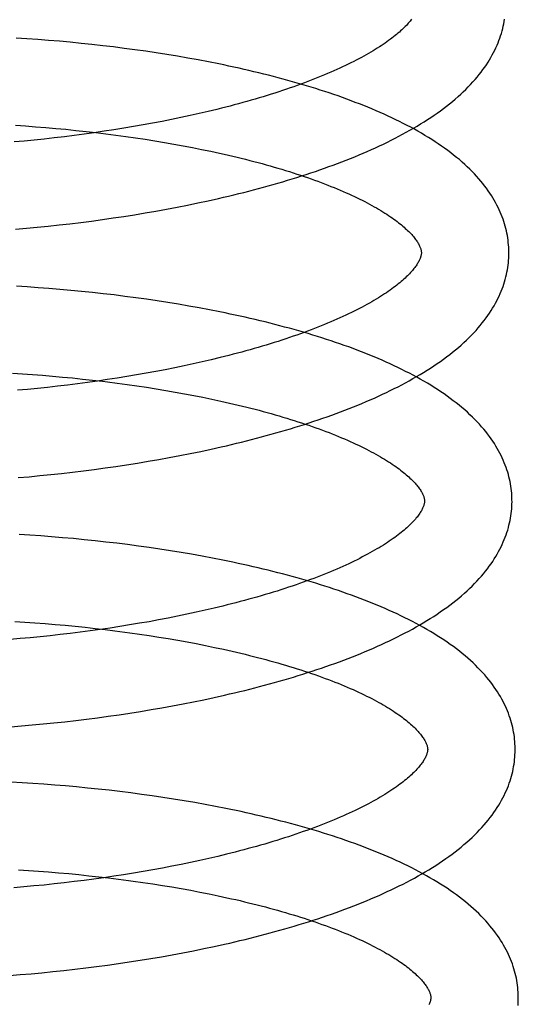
# Model space of a CAD drawing. Header units: inches. Extents: x 0 to 215, y 0 to 139.
# Tile 28 of 96: x 38.761 to 38.874, y 52.72 to 52.945. Entities that reach past the tile are written whole.
import ezdxf

# ---------------------------------------------------------------- set-up
doc = ezdxf.new("R2010")
doc.units = ezdxf.units.IN
doc.header["$LTSCALE"] = 11.804375
doc.header["$MEASUREMENT"] = 0
doc.linetypes.add('HIDDEN', pattern=[0.2, 0.1, -0.1])
doc.layers.add('DEFAULT_2', color=8, linetype='HIDDEN')

msp = doc.modelspace()

# ---------------------------------------------------------------- linework, layer by layer
at = {"layer": 'DEFAULT_2', "color": 8, "linetype": 'HIDDEN'}
for p, q in [((38.76217, 52.9404), (38.7597, 52.94056)), ((38.76464, 52.94023), (38.76217, 52.9404)), ((38.76712, 52.94004), (38.76464, 52.94023)), ((38.76959, 52.93983), (38.76712, 52.94004)), ((38.77207, 52.9396), (38.76959, 52.93983)), ((38.77455, 52.93936), (38.77207, 52.9396)), ((38.77702, 52.9391), (38.77455, 52.93936)), ((38.77949, 52.93882), (38.77702, 52.9391)), ((38.78196, 52.93853), (38.77949, 52.93882)), ((38.78441, 52.93822), (38.78196, 52.93853)), ((38.78686, 52.93789), (38.78441, 52.93822)), ((38.78931, 52.93755), (38.78686, 52.93789)), ((38.79174, 52.93718), (38.78931, 52.93755)), ((38.79415, 52.9368), (38.79174, 52.93718)), ((38.79656, 52.93641), (38.79415, 52.9368)), ((38.79895, 52.93599), (38.79656, 52.93641)), ((38.80133, 52.93556), (38.79895, 52.93599)), ((38.80368, 52.93511), (38.80133, 52.93556)), ((38.80561, 52.92427), (38.80359, 52.92378)), ((38.79523, 52.92195), (38.79308, 52.92152)), ((38.79736, 52.92239), (38.79523, 52.92195)), ((38.79946, 52.92284), (38.79736, 52.92239)), ((38.80154, 52.92331), (38.79946, 52.92284)), ((38.80359, 52.92378), (38.80154, 52.92331)), ((38.75955, 52.92062), (38.76186, 52.92047)), ((38.76186, 52.92047), (38.76416, 52.9203)), ((38.76416, 52.9203), (38.76647, 52.92011)), ((38.76647, 52.92011), (38.76878, 52.91991)), ((38.76878, 52.91991), (38.77108, 52.9197)), ((38.77108, 52.9197), (38.77338, 52.91946)), ((38.78205, 52.91958), (38.7798, 52.91924)), ((38.78429, 52.91994), (38.78205, 52.91958)), ((38.78651, 52.92031), (38.78429, 52.91994)), ((38.78872, 52.9207), (38.78651, 52.92031)), ((38.79091, 52.9211), (38.78872, 52.9207)), ((38.79308, 52.92152), (38.79091, 52.9211)), ((38.76614, 52.91748), (38.76385, 52.91724)), ((38.76843, 52.91774), (38.76614, 52.91748)), ((38.77072, 52.91801), (38.76843, 52.91774)), ((38.773, 52.91829), (38.77072, 52.91801)), ((38.77528, 52.91859), (38.773, 52.91829)), ((38.77338, 52.91946), (38.77567, 52.91922)), ((38.77754, 52.91891), (38.77528, 52.91859)), ((38.77567, 52.91922), (38.77795, 52.91896)), ((38.7798, 52.91924), (38.77754, 52.91891)), ((38.77795, 52.91896), (38.78023, 52.91868)), ((38.78023, 52.91868), (38.78249, 52.91839)), ((38.78249, 52.91839), (38.78475, 52.91808)), ((38.78475, 52.91808), (38.78698, 52.91776)), ((38.78698, 52.91776), (38.78921, 52.91743)), ((38.78921, 52.91743), (38.79141, 52.91708)), ((38.76156, 52.91701), (38.75927, 52.9168)), ((38.76385, 52.91724), (38.76156, 52.91701)), ((38.79141, 52.91708), (38.7936, 52.91671)), ((38.7936, 52.91671), (38.79576, 52.91633)), ((38.79576, 52.91633), (38.7979, 52.91594)), ((38.7979, 52.91594), (38.80002, 52.91554)), ((38.80002, 52.91554), (38.80211, 52.91512)), ((38.80362, 52.90337), (38.80596, 52.90389)), ((38.79409, 52.90144), (38.79649, 52.9019)), ((38.79649, 52.9019), (38.79888, 52.90237)), ((38.79888, 52.90237), (38.80126, 52.90286)), ((38.80126, 52.90286), (38.80362, 52.90337)), ((38.77941, 52.89906), (38.78188, 52.89942)), ((38.78188, 52.89942), (38.78434, 52.89979)), ((38.78434, 52.89979), (38.78679, 52.90017)), ((38.78679, 52.90017), (38.78923, 52.90058)), ((38.78923, 52.90058), (38.79167, 52.901)), ((38.79167, 52.901), (38.79409, 52.90144)), ((38.75959, 52.89685), (38.76206, 52.89707)), ((38.76206, 52.89707), (38.76454, 52.8973)), ((38.76454, 52.8973), (38.76702, 52.89755)), ((38.76702, 52.89755), (38.7695, 52.89782)), ((38.7695, 52.89782), (38.77198, 52.8981)), ((38.77198, 52.8981), (38.77446, 52.89841)), ((38.77446, 52.89841), (38.77694, 52.89873)), ((38.77694, 52.89873), (38.77941, 52.89906)), ((38.76224, 52.88366), (38.75977, 52.88381)), ((38.76473, 52.88348), (38.76224, 52.88366)), ((38.76721, 52.8833), (38.76473, 52.88348)), ((38.7697, 52.88309), (38.76721, 52.8833)), ((38.77218, 52.88287), (38.7697, 52.88309)), ((38.77467, 52.88263), (38.77218, 52.88287)), ((38.77715, 52.88237), (38.77467, 52.88263)), ((38.77963, 52.8821), (38.77715, 52.88237)), ((38.78211, 52.88181), (38.77963, 52.8821)), ((38.78458, 52.8815), (38.78211, 52.88181)), ((38.78704, 52.88117), (38.78458, 52.8815)), ((38.78949, 52.88083), (38.78704, 52.88117)), ((38.79193, 52.88047), (38.78949, 52.88083)), ((38.79436, 52.88009), (38.79193, 52.88047)), ((38.79678, 52.8797), (38.79436, 52.88009)), ((38.79918, 52.87929), (38.79678, 52.8797)), ((38.80157, 52.87886), (38.79918, 52.87929)), ((38.80394, 52.87841), (38.80157, 52.87886)), ((38.79808, 52.8656), (38.79595, 52.86515)), ((38.80018, 52.86605), (38.79808, 52.8656)), ((38.80226, 52.86652), (38.80018, 52.86605)), ((38.80431, 52.86699), (38.80226, 52.86652)), ((38.80633, 52.86748), (38.80431, 52.86699)), ((38.75883, 52.86392), (38.76112, 52.86378)), ((38.76112, 52.86378), (38.76342, 52.86362)), ((38.76342, 52.86362), (38.76571, 52.86344)), ((38.76571, 52.86344), (38.76801, 52.86325)), ((38.76801, 52.86325), (38.7703, 52.86305)), ((38.78723, 52.86352), (38.78501, 52.86315)), ((38.78944, 52.86391), (38.78723, 52.86352)), ((38.79163, 52.86431), (38.78944, 52.86391)), ((38.7938, 52.86473), (38.79163, 52.86431)), ((38.79595, 52.86515), (38.7938, 52.86473)), ((38.77144, 52.86121), (38.76915, 52.86094)), ((38.7703, 52.86305), (38.77259, 52.86283)), ((38.77372, 52.8615), (38.77144, 52.86121)), ((38.77259, 52.86283), (38.77488, 52.86259)), ((38.776, 52.8618), (38.77372, 52.8615)), ((38.77488, 52.86259), (38.77716, 52.86234)), ((38.77827, 52.86212), (38.776, 52.8618)), ((38.78053, 52.86245), (38.77827, 52.86212)), ((38.78278, 52.86279), (38.78053, 52.86245)), ((38.78056, 52.86194), (38.78282, 52.86165)), ((38.78501, 52.86315), (38.78278, 52.86279)), ((38.78282, 52.86165), (38.78506, 52.86135)), ((38.78506, 52.86135), (38.78729, 52.86103)), ((38.78729, 52.86103), (38.78951, 52.8607)), ((38.76228, 52.86022), (38.75999, 52.86001)), ((38.76457, 52.86045), (38.76228, 52.86022)), ((38.76686, 52.86069), (38.76457, 52.86045)), ((38.76915, 52.86094), (38.76686, 52.86069)), ((38.78951, 52.8607), (38.79171, 52.86035)), ((38.79171, 52.86035), (38.79389, 52.85999)), ((38.79389, 52.85999), (38.79604, 52.85962)), ((38.79604, 52.85962), (38.79818, 52.85923)), ((38.79818, 52.85923), (38.80029, 52.85883)), ((38.80029, 52.85883), (38.80238, 52.85842)), ((38.80238, 52.85842), (38.80445, 52.85799)), ((38.79712, 52.84509), (38.79951, 52.84556)), ((38.79951, 52.84556), (38.80189, 52.84605)), ((38.80189, 52.84605), (38.80425, 52.84656)), ((38.80425, 52.84656), (38.8066, 52.84708)), ((38.78249, 52.84261), (38.78495, 52.84298)), ((38.78495, 52.84298), (38.78741, 52.84337)), ((38.78741, 52.84337), (38.78985, 52.84377)), ((38.78985, 52.84377), (38.79229, 52.84419)), ((38.79229, 52.84419), (38.79471, 52.84463)), ((38.79471, 52.84463), (38.79712, 52.84509)), ((38.76514, 52.8405), (38.76762, 52.84075)), ((38.76762, 52.84075), (38.7701, 52.84102)), ((38.7701, 52.84102), (38.77259, 52.8413)), ((38.77259, 52.8413), (38.77507, 52.8416)), ((38.77507, 52.8416), (38.77755, 52.84192)), ((38.77755, 52.84192), (38.78002, 52.84226)), ((38.78002, 52.84226), (38.78249, 52.84261)), ((38.76019, 52.84005), (38.76266, 52.84026)), ((38.76266, 52.84026), (38.76514, 52.8405)), ((38.76284, 52.82687), (38.76036, 52.82703)), ((38.76532, 52.8267), (38.76284, 52.82687)), ((38.76781, 52.82651), (38.76532, 52.8267)), ((38.7703, 52.82631), (38.76781, 52.82651)), ((38.77279, 52.82609), (38.7703, 52.82631)), ((38.77527, 52.82585), (38.77279, 52.82609)), ((38.77776, 52.82559), (38.77527, 52.82585)), ((38.78024, 52.82532), (38.77776, 52.82559)), ((38.78272, 52.82503), (38.78024, 52.82532)), ((38.78519, 52.82472), (38.78272, 52.82503)), ((38.78765, 52.8244), (38.78519, 52.82472)), ((38.79011, 52.82405), (38.78765, 52.8244)), ((38.79255, 52.8237), (38.79011, 52.82405)), ((38.79499, 52.82332), (38.79255, 52.8237)), ((38.79741, 52.82292), (38.79499, 52.82332)), ((38.79981, 52.82251), (38.79741, 52.82292)), ((38.8022, 52.82208), (38.79981, 52.82251)), ((38.80457, 52.82164), (38.8022, 52.82208)), ((38.80082, 52.80924), (38.79871, 52.80879)), ((38.80289, 52.8097), (38.80082, 52.80924)), ((38.80495, 52.81018), (38.80289, 52.8097)), ((38.80697, 52.81067), (38.80495, 52.81018)), ((38.75943, 52.80714), (38.76172, 52.80699)), ((38.76172, 52.80699), (38.76401, 52.80683)), ((38.79008, 52.8071), (38.78787, 52.80672)), ((38.79227, 52.8075), (38.79008, 52.8071)), ((38.79444, 52.80792), (38.79227, 52.8075)), ((38.79658, 52.80835), (38.79444, 52.80792)), ((38.79871, 52.80879), (38.79658, 52.80835)), ((38.76401, 52.80683), (38.76631, 52.80666)), ((38.76631, 52.80666), (38.7686, 52.80647)), ((38.7686, 52.80647), (38.7709, 52.80627)), ((38.7709, 52.80627), (38.77319, 52.80605)), ((38.77436, 52.8047), (38.77208, 52.80441)), ((38.77319, 52.80605), (38.77547, 52.80581)), ((38.77664, 52.805), (38.77436, 52.8047)), ((38.77547, 52.80581), (38.77775, 52.80556)), ((38.7789, 52.80531), (38.77664, 52.805)), ((38.77775, 52.80556), (38.78003, 52.8053)), ((38.78116, 52.80564), (38.7789, 52.80531)), ((38.78341, 52.80599), (38.78116, 52.80564)), ((38.78565, 52.80635), (38.78341, 52.80599)), ((38.78341, 52.80488), (38.78566, 52.80457)), ((38.78787, 52.80672), (38.78565, 52.80635)), ((38.76063, 52.80322), (38.75835, 52.80302)), ((38.76292, 52.80342), (38.76063, 52.80322)), ((38.76521, 52.80365), (38.76292, 52.80342)), ((38.7675, 52.80389), (38.76521, 52.80365)), ((38.76979, 52.80414), (38.7675, 52.80389)), ((38.77208, 52.80441), (38.76979, 52.80414)), ((38.78566, 52.80457), (38.78789, 52.80426)), ((38.78789, 52.80426), (38.7901, 52.80393)), ((38.7901, 52.80393), (38.7923, 52.80358)), ((38.7923, 52.80358), (38.79448, 52.80322)), ((38.79448, 52.80322), (38.79664, 52.80285)), ((38.79664, 52.80285), (38.79878, 52.80247)), ((38.79878, 52.80247), (38.80089, 52.80207)), ((38.80089, 52.80207), (38.80298, 52.80165)), ((38.80298, 52.80165), (38.80505, 52.80123)), ((38.80025, 52.78877), (38.80262, 52.78926)), ((38.80262, 52.78926), (38.80499, 52.78977)), ((38.80499, 52.78977), (38.80733, 52.79029)), ((38.78814, 52.78658), (38.79059, 52.78698)), ((38.79059, 52.78698), (38.79302, 52.7874)), ((38.79302, 52.7874), (38.79544, 52.78784)), ((38.79544, 52.78784), (38.79785, 52.7883)), ((38.79785, 52.7883), (38.80025, 52.78877)), ((38.77083, 52.78423), (38.77332, 52.78451)), ((38.77332, 52.78451), (38.7758, 52.78481)), ((38.7758, 52.78481), (38.77828, 52.78513)), ((38.77828, 52.78513), (38.78075, 52.78547)), ((38.78075, 52.78547), (38.78322, 52.78582)), ((38.78322, 52.78582), (38.78569, 52.78619)), ((38.78569, 52.78619), (38.78814, 52.78658)), ((38.75845, 52.78306), (38.76092, 52.78326)), ((38.76092, 52.78326), (38.76339, 52.78347)), ((38.76339, 52.78347), (38.76587, 52.78371)), ((38.76587, 52.78371), (38.76835, 52.78396)), ((38.76835, 52.78396), (38.77083, 52.78423)), ((38.76107, 52.77024), (38.75859, 52.77037)), ((38.76355, 52.77008), (38.76107, 52.77024)), ((38.76603, 52.76991), (38.76355, 52.77008)), ((38.76852, 52.76972), (38.76603, 52.76991)), ((38.771, 52.76952), (38.76852, 52.76972)), ((38.77349, 52.7693), (38.771, 52.76952)), ((38.77598, 52.76906), (38.77349, 52.7693)), ((38.77847, 52.7688), (38.77598, 52.76906)), ((38.78095, 52.76853), (38.77847, 52.7688)), ((38.78343, 52.76824), (38.78095, 52.76853)), ((38.7859, 52.76793), (38.78343, 52.76824)), ((38.78836, 52.76761), (38.7859, 52.76793)), ((38.79082, 52.76727), (38.78836, 52.76761)), ((38.79326, 52.76691), (38.79082, 52.76727)), ((38.79569, 52.76653), (38.79326, 52.76691)), ((38.79811, 52.76613), (38.79569, 52.76653)), ((38.80052, 52.76572), (38.79811, 52.76613)), ((38.80291, 52.76529), (38.80052, 52.76572)), ((38.80528, 52.76485), (38.80291, 52.76529)), ((38.80374, 52.75294), (38.80166, 52.75248)), ((38.80579, 52.75342), (38.80374, 52.75294)), ((38.80781, 52.75391), (38.80579, 52.75342)), ((38.79312, 52.75074), (38.79093, 52.75034)), ((38.79529, 52.75115), (38.79312, 52.75074)), ((38.79743, 52.75158), (38.79529, 52.75115)), ((38.79956, 52.75202), (38.79743, 52.75158)), ((38.80166, 52.75248), (38.79956, 52.75202)), ((38.76023, 52.75034), (38.76252, 52.7502)), ((38.76252, 52.7502), (38.76482, 52.75004)), ((38.76482, 52.75004), (38.76712, 52.74986)), ((38.76712, 52.74986), (38.76941, 52.74967)), ((38.76941, 52.74967), (38.77171, 52.74947)), ((38.77171, 52.74947), (38.774, 52.74925)), ((38.774, 52.74925), (38.77629, 52.74901)), ((38.77629, 52.74901), (38.77857, 52.74876)), ((38.77976, 52.74854), (38.77749, 52.74823)), ((38.77857, 52.74876), (38.78084, 52.7485)), ((38.78202, 52.74887), (38.77976, 52.74854)), ((38.78084, 52.7485), (38.7831, 52.74822)), ((38.78427, 52.74922), (38.78202, 52.74887)), ((38.7865, 52.74958), (38.78427, 52.74922)), ((38.78872, 52.74995), (38.7865, 52.74958)), ((38.79093, 52.75034), (38.78872, 52.74995)), ((38.76149, 52.74644), (38.7592, 52.74624)), ((38.76378, 52.74665), (38.76149, 52.74644)), ((38.76607, 52.74687), (38.76378, 52.74665)), ((38.76836, 52.74711), (38.76607, 52.74687)), ((38.77065, 52.74737), (38.76836, 52.74711)), ((38.77293, 52.74764), (38.77065, 52.74737)), ((38.77522, 52.74793), (38.77293, 52.74764)), ((38.77749, 52.74823), (38.77522, 52.74793)), ((38.78647, 52.74777), (38.7887, 52.74745)), ((38.7887, 52.74745), (38.79092, 52.74712)), ((38.79092, 52.74712), (38.79312, 52.74678)), ((38.79312, 52.74678), (38.7953, 52.74642)), ((38.7953, 52.74642), (38.79746, 52.74604)), ((38.79746, 52.74604), (38.7996, 52.74566)), ((38.7996, 52.74566), (38.80171, 52.74526)), ((38.80171, 52.74526), (38.8038, 52.74484)), ((38.8038, 52.74484), (38.80586, 52.74442)), ((38.80262, 52.73232), (38.805, 52.73282)), ((38.805, 52.73282), (38.80736, 52.73334)), ((38.79048, 52.73005), (38.79294, 52.73047)), ((38.79294, 52.73047), (38.79538, 52.73091)), ((38.79538, 52.73091), (38.79781, 52.73136)), ((38.79781, 52.73136), (38.80022, 52.73183)), ((38.80022, 52.73183), (38.80262, 52.73232)), ((38.7756, 52.72791), (38.77809, 52.72822)), ((38.77809, 52.72822), (38.78058, 52.72855)), ((38.78058, 52.72855), (38.78307, 52.7289)), ((38.78307, 52.7289), (38.78555, 52.72927)), ((38.78555, 52.72927), (38.78802, 52.72965)), ((38.78802, 52.72965), (38.79048, 52.73005)), ((38.75815, 52.72619), (38.76063, 52.72638)), ((38.76063, 52.72638), (38.76312, 52.72659)), ((38.76312, 52.72659), (38.76561, 52.72682)), ((38.76561, 52.72682), (38.76811, 52.72707)), ((38.76811, 52.72707), (38.7706, 52.72733)), ((38.7706, 52.72733), (38.7731, 52.72761)), ((38.7731, 52.72761), (38.7756, 52.72791))]:
    msp.add_line(p, q, dxfattribs=at)
for points in [[(38.8501, 52.94486), (38.84993, 52.94464), (38.84975, 52.94442), (38.84956, 52.94419), (38.84935, 52.94396), (38.84914, 52.94372), (38.84891, 52.94348), (38.84867, 52.94323), (38.84842, 52.94298), (38.84816, 52.94272), (38.84789, 52.94246), (38.8476, 52.9422), (38.8473, 52.94194), (38.84699, 52.94167), (38.84667, 52.9414), (38.84633, 52.94112), (38.84599, 52.94084), (38.84562, 52.94056), (38.84525, 52.94028), (38.84486, 52.94), (38.84446, 52.93971), (38.84405, 52.93942), (38.84362, 52.93912), (38.84318, 52.93883), (38.84273, 52.93853), (38.84226, 52.93824), (38.84178, 52.93794), (38.84129, 52.93764), (38.84078, 52.93733), (38.84026, 52.93703), (38.83973, 52.93673), (38.83918, 52.93642), (38.83862, 52.93612), (38.83805, 52.93581), (38.83746, 52.9355), (38.83686, 52.9352), (38.83625, 52.93489), (38.83563, 52.93458), (38.83499, 52.93427), (38.83434, 52.93397), (38.83368, 52.93366), (38.833, 52.93335), (38.83232, 52.93305), (38.83162, 52.93274), (38.83091, 52.93243), (38.83018, 52.93213), (38.82945, 52.93183), (38.8287, 52.93153), (38.82794, 52.93122), (38.82717, 52.93092), (38.82639, 52.93062), (38.8256, 52.93033), (38.82479, 52.93003), (38.82398, 52.92974), (38.82315, 52.92944), (38.82231, 52.92915), (38.82147, 52.92886), (38.82061, 52.92857), (38.81974, 52.92829), (38.81886, 52.928), (38.81797, 52.92772), (38.81708, 52.92744), (38.81617, 52.92716), (38.81525, 52.92689), (38.81433, 52.92662), (38.81339, 52.92635), (38.81245, 52.92608), (38.8115, 52.92581), (38.81054, 52.92555), (38.80957, 52.92529), (38.80859, 52.92503), (38.80761, 52.92478), (38.80661, 52.92452), (38.80561, 52.92427)], [(38.80596, 52.90389), (38.80712, 52.90416), (38.80828, 52.90443), (38.80943, 52.90471), (38.81058, 52.90499), (38.81172, 52.90528), (38.81286, 52.90557), (38.81399, 52.90586), (38.81512, 52.90616), (38.81623, 52.90646), (38.81735, 52.90677), (38.81845, 52.90708), (38.81955, 52.9074), (38.82065, 52.90772), (38.82173, 52.90804), (38.82281, 52.90837), (38.82388, 52.9087), (38.82495, 52.90904), (38.82601, 52.90938), (38.82706, 52.90973), (38.8281, 52.91008), (38.82913, 52.91043), (38.83016, 52.91079), (38.83118, 52.91116), (38.83219, 52.91153), (38.83319, 52.9119), (38.83419, 52.91228), (38.83518, 52.91266), (38.83616, 52.91305), (38.83713, 52.91344), (38.83809, 52.91384), (38.83904, 52.91425), (38.83998, 52.91465), (38.84092, 52.91507), (38.84184, 52.91548), (38.84276, 52.91591), (38.84367, 52.91634), (38.84456, 52.91677), (38.84545, 52.91721), (38.84633, 52.91765), (38.84719, 52.9181), (38.84805, 52.91856), (38.84889, 52.91902), (38.84973, 52.91949), (38.85055, 52.91996), (38.85136, 52.92044), (38.85216, 52.92092), (38.85295, 52.92141), (38.85373, 52.92191), (38.85449, 52.92241), (38.85524, 52.92292), (38.85598, 52.92343), (38.8567, 52.92395), (38.85741, 52.92448), (38.85811, 52.92501), (38.85879, 52.92554), (38.85945, 52.92608), (38.86009, 52.92663), (38.86072, 52.92717), (38.86133, 52.92773), (38.86193, 52.92828), (38.8625, 52.92884), (38.86306, 52.9294), (38.8636, 52.92996), (38.86412, 52.93053), (38.86462, 52.93109), (38.8651, 52.93166), (38.86556, 52.93222), (38.866, 52.93279), (38.86642, 52.93335), (38.86682, 52.93392), (38.86721, 52.93448), (38.86757, 52.93504), (38.86792, 52.9356), (38.86825, 52.93616), (38.86856, 52.93671), (38.86885, 52.93727), (38.86913, 52.93782), (38.86939, 52.93837), (38.86964, 52.93892), (38.86986, 52.93947), (38.87008, 52.94002), (38.87028, 52.94056), (38.87046, 52.94111), (38.87063, 52.94165), (38.87079, 52.94219), (38.87093, 52.94273), (38.87106, 52.94327), (38.87117, 52.94381), (38.87127, 52.94435), (38.87136, 52.94489)], [(38.87233, 52.89176), (38.87232, 52.89221), (38.8723, 52.89274), (38.87226, 52.89327), (38.87221, 52.89381), (38.87215, 52.89434), (38.87208, 52.89487), (38.87199, 52.89541), (38.87189, 52.89594), (38.87178, 52.89647), (38.87165, 52.89701), (38.87151, 52.89754), (38.87135, 52.89808), (38.87118, 52.89861), (38.871, 52.89915), (38.87081, 52.89968), (38.87059, 52.90022), (38.87037, 52.90076), (38.87013, 52.9013), (38.86987, 52.90184), (38.8696, 52.90238), (38.86931, 52.90293), (38.869, 52.90347), (38.86868, 52.90402), (38.86834, 52.90457), (38.86798, 52.90511), (38.86761, 52.90566), (38.86721, 52.90621), (38.8668, 52.90676), (38.86637, 52.90731), (38.86592, 52.90786), (38.86545, 52.90841), (38.86496, 52.90896), (38.86445, 52.90951), (38.86393, 52.91006), (38.86338, 52.9106), (38.86282, 52.91114), (38.86224, 52.91168), (38.86163, 52.91222), (38.86102, 52.91276), (38.86038, 52.91329), (38.85972, 52.91381), (38.85905, 52.91434), (38.85837, 52.91485), (38.85766, 52.91537), (38.85694, 52.91587), (38.85621, 52.91637), (38.85547, 52.91687), (38.85471, 52.91736), (38.85394, 52.91784), (38.85315, 52.91832), (38.85236, 52.91879), (38.85155, 52.91925), (38.85073, 52.91971), (38.8499, 52.92016), (38.84906, 52.9206), (38.84821, 52.92104), (38.84735, 52.92148), (38.84648, 52.9219), (38.8456, 52.92232), (38.84471, 52.92274), (38.8438, 52.92315), (38.84289, 52.92356), (38.84197, 52.92396), (38.84104, 52.92435), (38.84011, 52.92474), (38.83916, 52.92512), (38.8382, 52.9255), (38.83724, 52.92587), (38.83626, 52.92624), (38.83528, 52.92661), (38.83429, 52.92696), (38.83329, 52.92732), (38.83229, 52.92767), (38.83127, 52.92801), (38.83025, 52.92835), (38.82922, 52.92868), (38.82818, 52.92901), (38.82714, 52.92933), (38.82609, 52.92965), (38.82503, 52.92997), (38.82396, 52.93028), (38.82289, 52.93059), (38.82181, 52.93089), (38.82072, 52.93119), (38.81962, 52.93148), (38.81852, 52.93177), (38.81742, 52.93205), (38.8163, 52.93233), (38.81518, 52.9326), (38.81406, 52.93288), (38.81293, 52.93314), (38.81179, 52.9334), (38.81065, 52.93366), (38.8095, 52.93391), (38.80835, 52.93416), (38.80719, 52.93441), (38.80602, 52.93465), (38.80368, 52.93511)], [(38.80211, 52.91512), (38.80418, 52.91469), (38.8052, 52.91447), (38.80621, 52.91425), (38.80722, 52.91402), (38.80822, 52.91379), (38.80921, 52.91356), (38.8102, 52.91332), (38.81117, 52.91308), (38.81214, 52.91284), (38.8131, 52.9126), (38.81405, 52.91235), (38.81499, 52.9121), (38.81592, 52.91185), (38.81684, 52.9116), (38.81775, 52.91134), (38.81866, 52.91108), (38.81955, 52.91082), (38.82043, 52.91056), (38.82131, 52.91029), (38.82217, 52.91002), (38.82302, 52.90975), (38.82386, 52.90948), (38.82469, 52.9092), (38.82552, 52.90893), (38.82632, 52.90865), (38.82712, 52.90837), (38.82791, 52.90809), (38.82868, 52.90781), (38.82945, 52.90752), (38.8302, 52.90724), (38.83093, 52.90695), (38.83166, 52.90666), (38.83238, 52.90638), (38.83308, 52.90609), (38.83377, 52.9058), (38.83444, 52.9055), (38.83511, 52.90521), (38.83576, 52.90492), (38.8364, 52.90463), (38.83703, 52.90434), (38.83764, 52.90404), (38.83824, 52.90375), (38.83883, 52.90346), (38.8394, 52.90316), (38.83996, 52.90287), (38.84051, 52.90258), (38.84105, 52.90229), (38.84157, 52.902), (38.84208, 52.90171), (38.84257, 52.90142), (38.84305, 52.90113), (38.84352, 52.90084), (38.84397, 52.90056), (38.84441, 52.90027), (38.84484, 52.89999), (38.84525, 52.89971), (38.84565, 52.89944), (38.84604, 52.89916), (38.84641, 52.89889), (38.84678, 52.89862), (38.84712, 52.89835), (38.84746, 52.89808), (38.84778, 52.89782), (38.84809, 52.89756), (38.84839, 52.8973), (38.84867, 52.89705), (38.84894, 52.8968), (38.8492, 52.89655), (38.84945, 52.89631), (38.84969, 52.89607), (38.84991, 52.89584), (38.85012, 52.89561), (38.85032, 52.89539), (38.85051, 52.89516), (38.85069, 52.89495), (38.85086, 52.89473), (38.85102, 52.89453), (38.85117, 52.89432), (38.8513, 52.89412), (38.85143, 52.89393), (38.85155, 52.89374), (38.85166, 52.89355), (38.85177, 52.89336), (38.85186, 52.89318), (38.85194, 52.89301), (38.85202, 52.89284), (38.85208, 52.89268), (38.85214, 52.89252), (38.85219, 52.89237), (38.85223, 52.89223), (38.85226, 52.8921), (38.85229, 52.89197), (38.85231, 52.89185), (38.85232, 52.89173), (38.85233, 52.89161), (38.85234, 52.8915)], [(38.85234, 52.8915), (38.85234, 52.8914), (38.85233, 52.89128), (38.85232, 52.89117), (38.8523, 52.89105), (38.85228, 52.89092), (38.85225, 52.89079), (38.85222, 52.89065), (38.85217, 52.8905), (38.85212, 52.89035), (38.85206, 52.89019), (38.852, 52.89003), (38.85192, 52.88985), (38.85183, 52.88967), (38.85174, 52.88949), (38.85163, 52.8893), (38.85152, 52.8891), (38.8514, 52.88891), (38.85127, 52.8887), (38.85113, 52.8885), (38.85098, 52.88829), (38.85082, 52.88807), (38.85065, 52.88785), (38.85047, 52.88763), (38.85028, 52.8874), (38.85007, 52.88716), (38.84986, 52.88693), (38.84963, 52.88668), (38.84939, 52.88644), (38.84914, 52.88619), (38.84888, 52.88593), (38.84861, 52.88567), (38.84832, 52.88541), (38.84803, 52.88515), (38.84772, 52.88488), (38.84739, 52.88461), (38.84706, 52.88433), (38.84671, 52.88406), (38.84635, 52.88377), (38.84597, 52.88349), (38.84558, 52.8832), (38.84518, 52.88292), (38.84477, 52.88263), (38.84434, 52.88233), (38.8439, 52.88204), (38.84345, 52.88174), (38.84298, 52.88145), (38.8425, 52.88115), (38.84201, 52.88085), (38.8415, 52.88054), (38.84098, 52.88024), (38.84045, 52.87994), (38.8399, 52.87963), (38.83934, 52.87933), (38.83877, 52.87902), (38.83818, 52.87871), (38.83758, 52.8784), (38.83697, 52.8781), (38.83635, 52.87779), (38.83571, 52.87748), (38.83506, 52.87717), (38.8344, 52.87687), (38.83373, 52.87656), (38.83304, 52.87626), (38.83234, 52.87595), (38.83163, 52.87564), (38.83091, 52.87534), (38.83017, 52.87504), (38.82942, 52.87474), (38.82867, 52.87443), (38.82789, 52.87413), (38.82711, 52.87383), (38.82632, 52.87354), (38.82551, 52.87324), (38.8247, 52.87295), (38.82387, 52.87265), (38.82304, 52.87236), (38.82219, 52.87207), (38.82133, 52.87178), (38.82046, 52.8715), (38.81958, 52.87121), (38.8187, 52.87093), (38.8178, 52.87065), (38.81689, 52.87037), (38.81598, 52.8701), (38.81505, 52.86983), (38.81412, 52.86956), (38.81317, 52.86929), (38.81222, 52.86902), (38.81126, 52.86876), (38.81029, 52.8685), (38.80931, 52.86824), (38.80833, 52.86799), (38.80734, 52.86773), (38.80633, 52.86748)], [(38.8066, 52.84708), (38.80776, 52.84735), (38.80892, 52.84762), (38.81008, 52.8479), (38.81122, 52.84818), (38.81237, 52.84847), (38.8135, 52.84875), (38.81464, 52.84905), (38.81576, 52.84935), (38.81688, 52.84965), (38.818, 52.84996), (38.8191, 52.85027), (38.8202, 52.85058), (38.8213, 52.8509), (38.82239, 52.85123), (38.82347, 52.85156), (38.82454, 52.85189), (38.82561, 52.85223), (38.82666, 52.85257), (38.82772, 52.85292), (38.82876, 52.85327), (38.8298, 52.85362), (38.83082, 52.85398), (38.83184, 52.85435), (38.83286, 52.85472), (38.83386, 52.85509), (38.83486, 52.85547), (38.83585, 52.85585), (38.83683, 52.85624), (38.8378, 52.85663), (38.83876, 52.85703), (38.83971, 52.85743), (38.84066, 52.85784), (38.84159, 52.85825), (38.84252, 52.85867), (38.84344, 52.8591), (38.84434, 52.85952), (38.84524, 52.85996), (38.84613, 52.8604), (38.84701, 52.86084), (38.84787, 52.86129), (38.84873, 52.86175), (38.84958, 52.86221), (38.85041, 52.86268), (38.85124, 52.86315), (38.85205, 52.86363), (38.85285, 52.86411), (38.85364, 52.8646), (38.85442, 52.8651), (38.85519, 52.8656), (38.85594, 52.86611), (38.85668, 52.86662), (38.8574, 52.86714), (38.85811, 52.86767), (38.85881, 52.8682), (38.85948, 52.86873), (38.86015, 52.86927), (38.86079, 52.86982), (38.86142, 52.87037), (38.86204, 52.87092), (38.86263, 52.87148), (38.86321, 52.87203), (38.86377, 52.8726), (38.86431, 52.87316), (38.86483, 52.87372), (38.86533, 52.87429), (38.86581, 52.87485), (38.86627, 52.87542), (38.86671, 52.87599), (38.86713, 52.87655), (38.86753, 52.87711), (38.86792, 52.87768), (38.86828, 52.87824), (38.86863, 52.8788), (38.86896, 52.87936), (38.86927, 52.87991), (38.86957, 52.88047), (38.86985, 52.88102), (38.87011, 52.88157), (38.87035, 52.88212), (38.87058, 52.88267), (38.8708, 52.88322), (38.871, 52.88376), (38.87118, 52.88431), (38.87135, 52.88485), (38.87151, 52.88539), (38.87165, 52.88594), (38.87178, 52.88648), (38.87189, 52.88702), (38.87199, 52.88756), (38.87208, 52.88809), (38.87216, 52.88863), (38.87222, 52.88917), (38.87227, 52.8897), (38.8723, 52.89024), (38.87233, 52.89078), (38.87234, 52.89131), (38.87233, 52.89176)], [(38.87305, 52.83497), (38.87304, 52.83542), (38.87302, 52.83595), (38.87298, 52.83649), (38.87293, 52.83702), (38.87287, 52.83756), (38.8728, 52.83809), (38.87271, 52.83863), (38.87261, 52.83916), (38.87249, 52.8397), (38.87236, 52.84024), (38.87222, 52.84077), (38.87207, 52.84131), (38.8719, 52.84185), (38.87171, 52.84239), (38.87151, 52.84292), (38.8713, 52.84346), (38.87107, 52.84401), (38.87083, 52.84455), (38.87057, 52.84509), (38.8703, 52.84563), (38.87, 52.84618), (38.8697, 52.84673), (38.86937, 52.84727), (38.86903, 52.84782), (38.86867, 52.84837), (38.86829, 52.84893), (38.86789, 52.84948), (38.86747, 52.85003), (38.86704, 52.85058), (38.86658, 52.85114), (38.86611, 52.85169), (38.86561, 52.85224), (38.8651, 52.8528), (38.86457, 52.85335), (38.86402, 52.8539), (38.86344, 52.85444), (38.86285, 52.85499), (38.86225, 52.85553), (38.86162, 52.85606), (38.86098, 52.85659), (38.86032, 52.85712), (38.85964, 52.85764), (38.85895, 52.85816), (38.85824, 52.85867), (38.85752, 52.85918), (38.85679, 52.85968), (38.85604, 52.86018), (38.85527, 52.86066), (38.8545, 52.86115), (38.85371, 52.86162), (38.8529, 52.86209), (38.85209, 52.86256), (38.85127, 52.86302), (38.85043, 52.86347), (38.84959, 52.86391), (38.84873, 52.86435), (38.84786, 52.86479), (38.84699, 52.86521), (38.8461, 52.86564), (38.8452, 52.86605), (38.84429, 52.86646), (38.84338, 52.86687), (38.84245, 52.86727), (38.84152, 52.86766), (38.84057, 52.86805), (38.83962, 52.86843), (38.83866, 52.86881), (38.83769, 52.86919), (38.83671, 52.86955), (38.83572, 52.86992), (38.83472, 52.87028), (38.83372, 52.87063), (38.83271, 52.87098), (38.83168, 52.87132), (38.83066, 52.87166), (38.82962, 52.87199), (38.82858, 52.87232), (38.82753, 52.87265), (38.82647, 52.87297), (38.8254, 52.87328), (38.82433, 52.87359), (38.82325, 52.8739), (38.82216, 52.8742), (38.82107, 52.87449), (38.81997, 52.87479), (38.81886, 52.87507), (38.81775, 52.87536), (38.81663, 52.87564), (38.8155, 52.87591), (38.81437, 52.87618), (38.81323, 52.87645), (38.81209, 52.87671), (38.81094, 52.87696), (38.80979, 52.87722), (38.80863, 52.87746), (38.80746, 52.87771), (38.80629, 52.87795), (38.80394, 52.87841)], [(38.77716, 52.86234), (38.77943, 52.86208), (38.78056, 52.86194)], [(38.80445, 52.85799), (38.80648, 52.85756), (38.80749, 52.85733), (38.80848, 52.8571), (38.80947, 52.85687), (38.81046, 52.85664), (38.81143, 52.85641), (38.8124, 52.85617), (38.81336, 52.85593), (38.81431, 52.85568), (38.81525, 52.85544), (38.81618, 52.85519), (38.8171, 52.85493), (38.81802, 52.85468), (38.81892, 52.85442), (38.81981, 52.85416), (38.8207, 52.8539), (38.82157, 52.85364), (38.82244, 52.85337), (38.82329, 52.8531), (38.82413, 52.85283), (38.82497, 52.85256), (38.82579, 52.85229), (38.8266, 52.85201), (38.8274, 52.85173), (38.82819, 52.85146), (38.82897, 52.85118), (38.82974, 52.85089), (38.83049, 52.85061), (38.83123, 52.85033), (38.83196, 52.85004), (38.83268, 52.84975), (38.83339, 52.84947), (38.83408, 52.84918), (38.83476, 52.84889), (38.83543, 52.8486), (38.83609, 52.84831), (38.83673, 52.84802), (38.83736, 52.84772), (38.83798, 52.84743), (38.83859, 52.84714), (38.83918, 52.84685), (38.83976, 52.84656), (38.84033, 52.84626), (38.84088, 52.84597), (38.84142, 52.84568), (38.84195, 52.84539), (38.84246, 52.8451), (38.84296, 52.84482), (38.84345, 52.84453), (38.84392, 52.84425), (38.84438, 52.84396), (38.84483, 52.84368), (38.84527, 52.8434), (38.84569, 52.84312), (38.8461, 52.84284), (38.84649, 52.84256), (38.84687, 52.84229), (38.84724, 52.84202), (38.8476, 52.84175), (38.84794, 52.84148), (38.84827, 52.84122), (38.84859, 52.84096), (38.84889, 52.8407), (38.84918, 52.84045), (38.84946, 52.8402), (38.84973, 52.83995), (38.84999, 52.8397), (38.85023, 52.83946), (38.85046, 52.83923), (38.85068, 52.83899), (38.85089, 52.83877), (38.85109, 52.83854), (38.85128, 52.83832), (38.85145, 52.83811), (38.85162, 52.8379), (38.85177, 52.83769), (38.85192, 52.83749), (38.85205, 52.83729), (38.85218, 52.83709), (38.8523, 52.8369), (38.85241, 52.83672), (38.85251, 52.83653), (38.8526, 52.83636), (38.85268, 52.83618), (38.85275, 52.83602), (38.85281, 52.83586), (38.85287, 52.83571), (38.85292, 52.83556), (38.85295, 52.83543), (38.85299, 52.8353), (38.85301, 52.83517), (38.85303, 52.83505), (38.85304, 52.83493), (38.85305, 52.83482), (38.85306, 52.83471)], [(38.85306, 52.83471), (38.85306, 52.83461), (38.85305, 52.83449), (38.85304, 52.83437), (38.85302, 52.83425), (38.853, 52.83412), (38.85297, 52.83399), (38.85293, 52.83384), (38.85289, 52.8337), (38.85284, 52.83354), (38.85277, 52.83338), (38.8527, 52.83321), (38.85263, 52.83303), (38.85254, 52.83285), (38.85244, 52.83266), (38.85234, 52.83248), (38.85222, 52.83228), (38.8521, 52.83209), (38.85197, 52.83188), (38.85183, 52.83168), (38.85168, 52.83147), (38.85152, 52.83125), (38.85134, 52.83103), (38.85116, 52.83081), (38.85097, 52.83058), (38.85077, 52.83034), (38.85055, 52.83011), (38.85032, 52.82986), (38.85009, 52.82962), (38.84983, 52.82937), (38.84957, 52.82911), (38.8493, 52.82885), (38.84901, 52.82859), (38.84871, 52.82832), (38.8484, 52.82806), (38.84808, 52.82779), (38.84774, 52.82751), (38.84739, 52.82723), (38.84703, 52.82695), (38.84665, 52.82667), (38.84626, 52.82638), (38.84586, 52.82609), (38.84544, 52.8258), (38.84501, 52.82551), (38.84457, 52.82522), (38.84412, 52.82492), (38.84365, 52.82462), (38.84317, 52.82432), (38.84268, 52.82402), (38.84217, 52.82372), (38.84165, 52.82342), (38.84111, 52.82311), (38.84056, 52.82281), (38.84, 52.8225), (38.83943, 52.8222), (38.83884, 52.82189), (38.83824, 52.82158), (38.83763, 52.82127), (38.837, 52.82097), (38.83637, 52.82066), (38.83572, 52.82035), (38.83505, 52.82005), (38.83438, 52.81974), (38.83369, 52.81943), (38.83299, 52.81913), (38.83228, 52.81882), (38.83155, 52.81852), (38.83082, 52.81822), (38.83007, 52.81791), (38.82931, 52.81761), (38.82854, 52.81731), (38.82776, 52.81701), (38.82696, 52.81672), (38.82616, 52.81642), (38.82534, 52.81613), (38.82451, 52.81583), (38.82368, 52.81554), (38.82283, 52.81525), (38.82197, 52.81497), (38.8211, 52.81468), (38.82022, 52.8144), (38.81934, 52.81411), (38.81844, 52.81384), (38.81753, 52.81356), (38.81661, 52.81328), (38.81569, 52.81301), (38.81475, 52.81274), (38.81381, 52.81247), (38.81286, 52.81221), (38.8119, 52.81194), (38.81093, 52.81168), (38.80995, 52.81143), (38.80896, 52.81117), (38.80797, 52.81092), (38.80697, 52.81067)], [(38.80733, 52.79029), (38.80849, 52.79056), (38.80965, 52.79083), (38.81081, 52.79111), (38.81196, 52.79139), (38.8131, 52.79168), (38.81424, 52.79197), (38.81537, 52.79226), (38.8165, 52.79256), (38.81762, 52.79286), (38.81873, 52.79317), (38.81984, 52.79348), (38.82094, 52.7938), (38.82203, 52.79412), (38.82312, 52.79444), (38.8242, 52.79477), (38.82527, 52.7951), (38.82634, 52.79544), (38.8274, 52.79578), (38.82845, 52.79613), (38.82949, 52.79648), (38.83053, 52.79684), (38.83156, 52.7972), (38.83258, 52.79756), (38.83359, 52.79793), (38.83459, 52.7983), (38.83559, 52.79868), (38.83658, 52.79907), (38.83756, 52.79945), (38.83853, 52.79985), (38.83949, 52.80025), (38.84045, 52.80065), (38.84139, 52.80106), (38.84233, 52.80147), (38.84325, 52.80189), (38.84417, 52.80231), (38.84508, 52.80274), (38.84597, 52.80317), (38.84686, 52.80361), (38.84774, 52.80406), (38.84861, 52.80451), (38.84946, 52.80496), (38.85031, 52.80542), (38.85114, 52.80589), (38.85197, 52.80636), (38.85278, 52.80684), (38.85359, 52.80733), (38.85438, 52.80782), (38.85516, 52.80832), (38.85592, 52.80882), (38.85667, 52.80933), (38.85741, 52.80985), (38.85814, 52.81037), (38.85885, 52.81089), (38.85954, 52.81142), (38.86022, 52.81196), (38.86088, 52.8125), (38.86153, 52.81304), (38.86216, 52.81359), (38.86277, 52.81414), (38.86336, 52.8147), (38.86394, 52.81525), (38.8645, 52.81581), (38.86503, 52.81638), (38.86555, 52.81694), (38.86605, 52.8175), (38.86653, 52.81807), (38.86699, 52.81863), (38.86743, 52.8192), (38.86785, 52.81976), (38.86826, 52.82033), (38.86864, 52.82089), (38.86901, 52.82145), (38.86935, 52.82201), (38.86968, 52.82257), (38.86999, 52.82312), (38.87029, 52.82368), (38.87057, 52.82423), (38.87083, 52.82478), (38.87107, 52.82533), (38.8713, 52.82588), (38.87152, 52.82643), (38.87172, 52.82697), (38.8719, 52.82752), (38.87207, 52.82806), (38.87223, 52.8286), (38.87237, 52.82914), (38.8725, 52.82968), (38.87261, 52.83022), (38.87271, 52.83076), (38.8728, 52.8313), (38.87288, 52.83184), (38.87294, 52.83238), (38.87299, 52.83291), (38.87302, 52.83345), (38.87305, 52.83399), (38.87306, 52.83452), (38.87305, 52.83497)], [(38.87377, 52.77818), (38.87376, 52.77863), (38.87374, 52.77916), (38.8737, 52.7797), (38.87365, 52.78023), (38.87359, 52.78077), (38.87352, 52.7813), (38.87343, 52.78184), (38.87333, 52.78238), (38.87321, 52.78291), (38.87308, 52.78345), (38.87294, 52.78399), (38.87278, 52.78452), (38.87261, 52.78506), (38.87243, 52.7856), (38.87223, 52.78614), (38.87202, 52.78668), (38.87179, 52.78722), (38.87155, 52.78776), (38.87129, 52.78831), (38.87101, 52.78885), (38.87072, 52.7894), (38.87041, 52.78995), (38.87008, 52.79049), (38.86974, 52.79104), (38.86938, 52.7916), (38.869, 52.79215), (38.8686, 52.7927), (38.86818, 52.79325), (38.86775, 52.79381), (38.86729, 52.79436), (38.86681, 52.79492), (38.86632, 52.79547), (38.86581, 52.79602), (38.86527, 52.79657), (38.86472, 52.79712), (38.86415, 52.79767), (38.86356, 52.79821), (38.86295, 52.79875), (38.86232, 52.79929), (38.86168, 52.79982), (38.86102, 52.80035), (38.86034, 52.80087), (38.85965, 52.80139), (38.85894, 52.8019), (38.85822, 52.80241), (38.85748, 52.80291), (38.85673, 52.8034), (38.85597, 52.80389), (38.85519, 52.80437), (38.8544, 52.80485), (38.8536, 52.80532), (38.85279, 52.80578), (38.85196, 52.80624), (38.85113, 52.80669), (38.85028, 52.80714), (38.84942, 52.80758), (38.84855, 52.80801), (38.84768, 52.80844), (38.84679, 52.80886), (38.84589, 52.80928), (38.84498, 52.80969), (38.84406, 52.81009), (38.84313, 52.81049), (38.8422, 52.81089), (38.84125, 52.81128), (38.8403, 52.81166), (38.83933, 52.81204), (38.83836, 52.81241), (38.83738, 52.81278), (38.83639, 52.81314), (38.83539, 52.8135), (38.83439, 52.81385), (38.83338, 52.8142), (38.83235, 52.81455), (38.83132, 52.81488), (38.83029, 52.81522), (38.82924, 52.81555), (38.82819, 52.81587), (38.82713, 52.81619), (38.82606, 52.81651), (38.82499, 52.81682), (38.82391, 52.81712), (38.82282, 52.81742), (38.82172, 52.81772), (38.82062, 52.81801), (38.81951, 52.8183), (38.8184, 52.81858), (38.81728, 52.81886), (38.81615, 52.81914), (38.81502, 52.81941), (38.81388, 52.81967), (38.81273, 52.81993), (38.81158, 52.82019), (38.81043, 52.82044), (38.80927, 52.82069), (38.8081, 52.82093), (38.80693, 52.82117), (38.80457, 52.82164)], [(38.78003, 52.8053), (38.78229, 52.80502), (38.78341, 52.80488)], [(38.80505, 52.80123), (38.80708, 52.80079), (38.80809, 52.80057), (38.80909, 52.80034), (38.81008, 52.80011), (38.81106, 52.79988), (38.81204, 52.79964), (38.81301, 52.7994), (38.81396, 52.79916), (38.81491, 52.79892), (38.81586, 52.79867), (38.81679, 52.79842), (38.81771, 52.79817), (38.81863, 52.79792), (38.81953, 52.79766), (38.82043, 52.7974), (38.82131, 52.79714), (38.82219, 52.79688), (38.82305, 52.79661), (38.82391, 52.79635), (38.82475, 52.79608), (38.82559, 52.7958), (38.82641, 52.79553), (38.82722, 52.79526), (38.82802, 52.79498), (38.82881, 52.7947), (38.82959, 52.79442), (38.83036, 52.79414), (38.83112, 52.79385), (38.83186, 52.79357), (38.83259, 52.79328), (38.83331, 52.793), (38.83402, 52.79271), (38.83471, 52.79242), (38.8354, 52.79213), (38.83607, 52.79184), (38.83672, 52.79155), (38.83737, 52.79126), (38.838, 52.79097), (38.83862, 52.79068), (38.83923, 52.79039), (38.83983, 52.7901), (38.84041, 52.7898), (38.84098, 52.78951), (38.84153, 52.78922), (38.84207, 52.78893), (38.8426, 52.78864), (38.84312, 52.78835), (38.84362, 52.78806), (38.84411, 52.78778), (38.84458, 52.78749), (38.84505, 52.78721), (38.8455, 52.78692), (38.84593, 52.78664), (38.84635, 52.78636), (38.84676, 52.78608), (38.84716, 52.78581), (38.84754, 52.78553), (38.84791, 52.78526), (38.84827, 52.78499), (38.84862, 52.78473), (38.84895, 52.78446), (38.84926, 52.7842), (38.84957, 52.78394), (38.84986, 52.78369), (38.85014, 52.78344), (38.85041, 52.78319), (38.85067, 52.78295), (38.85092, 52.78271), (38.85115, 52.78247), (38.85137, 52.78224), (38.85158, 52.78201), (38.85178, 52.78178), (38.85197, 52.78156), (38.85215, 52.78135), (38.85231, 52.78113), (38.85247, 52.78093), (38.85262, 52.78072), (38.85275, 52.78053), (38.85288, 52.78033), (38.853, 52.78014), (38.85311, 52.77996), (38.85321, 52.77978), (38.8533, 52.7796), (38.85338, 52.77943), (38.85346, 52.77926), (38.85352, 52.7791), (38.85358, 52.77895), (38.85363, 52.7788), (38.85367, 52.77866), (38.8537, 52.77853), (38.85373, 52.7784), (38.85375, 52.77827), (38.85376, 52.77815), (38.85377, 52.77803), (38.85378, 52.77792)], [(38.80736, 52.73334), (38.80854, 52.73361), (38.8097, 52.73388), (38.81087, 52.73416), (38.81203, 52.73444), (38.81318, 52.73473), (38.81433, 52.73501), (38.81547, 52.73531), (38.81661, 52.73561), (38.81774, 52.73591), (38.81886, 52.73621), (38.81998, 52.73653), (38.82109, 52.73684), (38.82219, 52.73716), (38.82329, 52.73749), (38.82438, 52.73781), (38.82546, 52.73815), (38.82654, 52.73848), (38.82761, 52.73883), (38.82867, 52.73917), (38.82972, 52.73952), (38.83077, 52.73988), (38.83181, 52.74024), (38.83284, 52.7406), (38.83386, 52.74097), (38.83487, 52.74135), (38.83588, 52.74173), (38.83688, 52.74211), (38.83786, 52.7425), (38.83884, 52.74289), (38.83982, 52.74329), (38.84078, 52.74369), (38.84173, 52.7441), (38.84268, 52.74451), (38.84361, 52.74493), (38.84454, 52.74536), (38.84546, 52.74579), (38.84636, 52.74622), (38.84726, 52.74666), (38.84815, 52.7471), (38.84902, 52.74756), (38.84989, 52.74801), (38.85074, 52.74847), (38.85159, 52.74894), (38.85242, 52.74942), (38.85324, 52.7499), (38.85405, 52.75038), (38.85485, 52.75087), (38.85564, 52.75137), (38.85641, 52.75188), (38.85717, 52.75239), (38.85792, 52.7529), (38.85865, 52.75342), (38.85937, 52.75395), (38.86007, 52.75448), (38.86076, 52.75502), (38.86143, 52.75556), (38.86208, 52.75611), (38.86272, 52.75666), (38.86334, 52.75721), (38.86394, 52.75777), (38.86453, 52.75833), (38.86509, 52.7589), (38.86564, 52.75946), (38.86617, 52.76003), (38.86667, 52.7606), (38.86716, 52.76117), (38.86763, 52.76174), (38.86808, 52.76231), (38.8685, 52.76287), (38.86891, 52.76344), (38.8693, 52.76401), (38.86967, 52.76457), (38.87002, 52.76514), (38.87036, 52.7657), (38.87067, 52.76626), (38.87097, 52.76682), (38.87125, 52.76737), (38.87152, 52.76793), (38.87177, 52.76848), (38.872, 52.76903), (38.87222, 52.76958), (38.87242, 52.77013), (38.87261, 52.77068), (38.87278, 52.77123), (38.87294, 52.77177), (38.87308, 52.77232), (38.87321, 52.77286), (38.87333, 52.7734), (38.87343, 52.77395), (38.87352, 52.77449), (38.87359, 52.77503), (38.87366, 52.77557), (38.87371, 52.77611), (38.87374, 52.77665), (38.87377, 52.77719), (38.87378, 52.77773), (38.87377, 52.77818)], [(38.85378, 52.77792), (38.85378, 52.77782), (38.85377, 52.7777), (38.85376, 52.77759), (38.85374, 52.77746), (38.85372, 52.77734), (38.85369, 52.77721), (38.85366, 52.77707), (38.85361, 52.77692), (38.85356, 52.77677), (38.8535, 52.77661), (38.85344, 52.77644), (38.85336, 52.77627), (38.85327, 52.77609), (38.85318, 52.77591), (38.85308, 52.77572), (38.85296, 52.77552), (38.85284, 52.77532), (38.85271, 52.77512), (38.85257, 52.77492), (38.85242, 52.77471), (38.85226, 52.77449), (38.85209, 52.77427), (38.85191, 52.77405), (38.85172, 52.77382), (38.85151, 52.77358), (38.8513, 52.77335), (38.85107, 52.7731), (38.85084, 52.77286), (38.85059, 52.77261), (38.85033, 52.77235), (38.85005, 52.77209), (38.84977, 52.77183), (38.84947, 52.77157), (38.84916, 52.7713), (38.84884, 52.77103), (38.8485, 52.77075), (38.84815, 52.77048), (38.84779, 52.7702), (38.84742, 52.76991), (38.84703, 52.76963), (38.84663, 52.76934), (38.84621, 52.76905), (38.84579, 52.76876), (38.84535, 52.76846), (38.84489, 52.76817), (38.84443, 52.76787), (38.84395, 52.76757), (38.84346, 52.76727), (38.84295, 52.76697), (38.84243, 52.76667), (38.8419, 52.76636), (38.84135, 52.76606), (38.8408, 52.76575), (38.84022, 52.76544), (38.83964, 52.76514), (38.83904, 52.76483), (38.83843, 52.76452), (38.8378, 52.76421), (38.83717, 52.76391), (38.83652, 52.7636), (38.83586, 52.76329), (38.83518, 52.76299), (38.8345, 52.76268), (38.8338, 52.76238), (38.83309, 52.76207), (38.83237, 52.76177), (38.83163, 52.76146), (38.83089, 52.76116), (38.83013, 52.76086), (38.82936, 52.76056), (38.82858, 52.76026), (38.82778, 52.75996), (38.82698, 52.75967), (38.82616, 52.75937), (38.82534, 52.75908), (38.8245, 52.75879), (38.82365, 52.7585), (38.8228, 52.75821), (38.82193, 52.75792), (38.82105, 52.75764), (38.82017, 52.75736), (38.81927, 52.75708), (38.81836, 52.7568), (38.81745, 52.75653), (38.81652, 52.75625), (38.81559, 52.75598), (38.81464, 52.75571), (38.81369, 52.75545), (38.81273, 52.75519), (38.81177, 52.75493), (38.81079, 52.75467), (38.8098, 52.75441), (38.80881, 52.75416), (38.80781, 52.75391)], [(38.87449, 52.72138), (38.87448, 52.72184), (38.87446, 52.72237), (38.87442, 52.72291), (38.87437, 52.72344), (38.87431, 52.72398), (38.87424, 52.72451), (38.87415, 52.72505), (38.87405, 52.72558), (38.87393, 52.72612), (38.8738, 52.72666), (38.87366, 52.72719), (38.8735, 52.72773), (38.87333, 52.72827), (38.87315, 52.72881), (38.87295, 52.72935), (38.87274, 52.72989), (38.87251, 52.73043), (38.87227, 52.73097), (38.87201, 52.73152), (38.87173, 52.73206), (38.87144, 52.73261), (38.87113, 52.73315), (38.8708, 52.7337), (38.87046, 52.73425), (38.8701, 52.7348), (38.86972, 52.73536), (38.86932, 52.73591), (38.8689, 52.73646), (38.86847, 52.73702), (38.86801, 52.73757), (38.86754, 52.73812), (38.86704, 52.73868), (38.86653, 52.73923), (38.86599, 52.73978), (38.86544, 52.74033), (38.86487, 52.74088), (38.86428, 52.74142), (38.86367, 52.74196), (38.86304, 52.7425), (38.8624, 52.74303), (38.86174, 52.74356), (38.86106, 52.74408), (38.86037, 52.7446), (38.85966, 52.74511), (38.85893, 52.74562), (38.8582, 52.74612), (38.85745, 52.74661), (38.85668, 52.7471), (38.8559, 52.74759), (38.85511, 52.74806), (38.85431, 52.74853), (38.8535, 52.749), (38.85267, 52.74945), (38.85184, 52.74991), (38.85099, 52.75035), (38.85013, 52.75079), (38.84926, 52.75123), (38.84838, 52.75165), (38.8475, 52.75207), (38.8466, 52.75249), (38.84569, 52.7529), (38.84477, 52.75331), (38.84384, 52.75371), (38.84291, 52.7541), (38.84196, 52.75449), (38.84101, 52.75487), (38.84004, 52.75525), (38.83907, 52.75563), (38.83809, 52.75599), (38.8371, 52.75636), (38.8361, 52.75671), (38.8351, 52.75707), (38.83408, 52.75742), (38.83306, 52.75776), (38.83203, 52.7581), (38.83099, 52.75843), (38.82995, 52.75876), (38.8289, 52.75908), (38.82784, 52.7594), (38.82677, 52.75972), (38.8257, 52.76003), (38.82461, 52.76034), (38.82353, 52.76064), (38.82243, 52.76093), (38.82133, 52.76123), (38.82022, 52.76151), (38.81911, 52.7618), (38.81798, 52.76207), (38.81686, 52.76235), (38.81572, 52.76262), (38.81459, 52.76288), (38.81344, 52.76314), (38.81229, 52.7634), (38.81114, 52.76365), (38.80997, 52.7639), (38.80881, 52.76414), (38.80764, 52.76438), (38.80528, 52.76485)], [(38.7831, 52.74822), (38.78535, 52.74792), (38.78647, 52.74777)], [(38.80586, 52.74442), (38.8079, 52.74398), (38.8089, 52.74375), (38.8099, 52.74353), (38.81089, 52.7433), (38.81188, 52.74306), (38.81285, 52.74283), (38.81382, 52.74259), (38.81478, 52.74235), (38.81573, 52.7421), (38.81667, 52.74186), (38.8176, 52.74161), (38.81852, 52.74136), (38.81944, 52.7411), (38.82034, 52.74085), (38.82124, 52.74059), (38.82212, 52.74032), (38.823, 52.74006), (38.82386, 52.73979), (38.82472, 52.73953), (38.82556, 52.73926), (38.82639, 52.73898), (38.82722, 52.73871), (38.82803, 52.73843), (38.82883, 52.73816), (38.82962, 52.73788), (38.8304, 52.7376), (38.83116, 52.73732), (38.83192, 52.73703), (38.83266, 52.73675), (38.83339, 52.73646), (38.83411, 52.73618), (38.83482, 52.73589), (38.83551, 52.7356), (38.83619, 52.73531), (38.83686, 52.73502), (38.83752, 52.73473), (38.83816, 52.73444), (38.83879, 52.73415), (38.83941, 52.73385), (38.84002, 52.73356), (38.84061, 52.73327), (38.8412, 52.73298), (38.84176, 52.73269), (38.84232, 52.73239), (38.84286, 52.7321), (38.84339, 52.73181), (38.8439, 52.73153), (38.8444, 52.73124), (38.84489, 52.73095), (38.84536, 52.73067), (38.84582, 52.73038), (38.84627, 52.7301), (38.8467, 52.72982), (38.84712, 52.72954), (38.84753, 52.72926), (38.84793, 52.72898), (38.84831, 52.72871), (38.84868, 52.72844), (38.84904, 52.72817), (38.84938, 52.7279), (38.84971, 52.72764), (38.85002, 52.72738), (38.85033, 52.72712), (38.85062, 52.72687), (38.8509, 52.72662), (38.85117, 52.72637), (38.85142, 52.72612), (38.85167, 52.72588), (38.8519, 52.72565), (38.85212, 52.72541), (38.85233, 52.72518), (38.85253, 52.72496), (38.85272, 52.72474), (38.85289, 52.72453), (38.85306, 52.72431), (38.85321, 52.72411), (38.85336, 52.72391), (38.85349, 52.72371), (38.85362, 52.72351), (38.85374, 52.72332), (38.85385, 52.72313), (38.85395, 52.72295), (38.85404, 52.72277), (38.85412, 52.7226), (38.85419, 52.72244), (38.85425, 52.72228), (38.85431, 52.72213), (38.85436, 52.72198), (38.85439, 52.72185), (38.85443, 52.72171), (38.85445, 52.72159), (38.85447, 52.72147), (38.85448, 52.72135), (38.85449, 52.72124), (38.8545, 52.72113)], [(38.87443, 52.71933), (38.87446, 52.71987), (38.87449, 52.7204), (38.8745, 52.72094), (38.87449, 52.72138)], [(38.8545, 52.72113), (38.8545, 52.72103), (38.85449, 52.72091), (38.85448, 52.72079), (38.85446, 52.72067), (38.85444, 52.72054), (38.85441, 52.72041), (38.85438, 52.72027), (38.85433, 52.72012), (38.85428, 52.71997), (38.85422, 52.71981), (38.85415, 52.71965), (38.85408, 52.71947)]]:
    msp.add_lwpolyline(points, dxfattribs=at)

doc.saveas('drawing.dxf')
